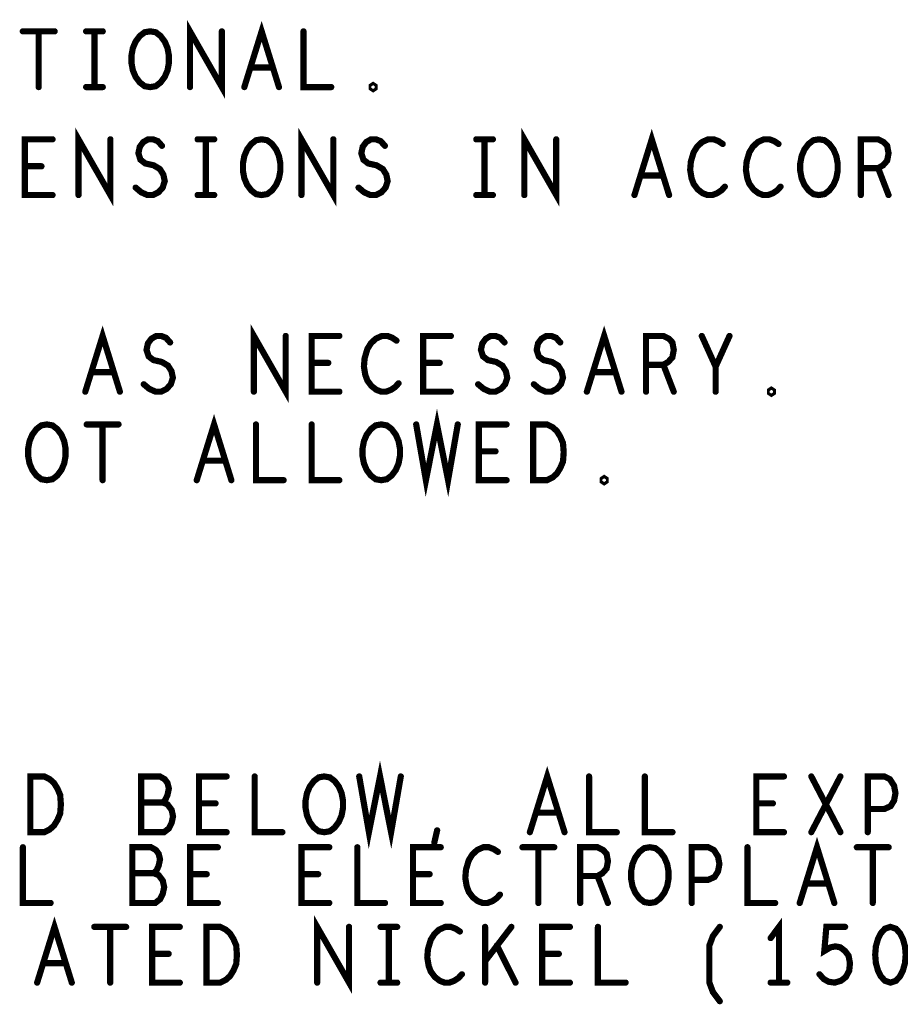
# Model space of a CAD drawing. Extents: x -10 to 15.7, y -3.3 to 6.3.
# Tile 31 of 40: x 11.7 to 12.7, y 1.3 to 2.4. Entities that reach past the tile are written whole.
import ezdxf

# ---------------------------------------------------------------- set-up
doc = ezdxf.new("R2010")
doc.units = 0
doc.layers.get('0').update_dxf_attribs({"color": 3, "linetype": 'CONTINUOUS'})

# ---------------------------------------------------------------- blocks, each defined once
blk = doc.blocks.new('PAD_R1')
at = {"const_width": 0.5}
blk.add_lwpolyline([(0.25, 0, 1), (-0.25, 0, 1)], format="xyb", close=True, dxfattribs=at)

msp = doc.modelspace()

# ---------------------------------------------------------------- linework, layer by layer
at = {"const_width": 0.007}
for points in [[(11.86217, 2.34205), (11.86217, 2.40505), (11.89821, 2.34205), (11.89821, 2.40505)], [(11.92361, 2.34205), (11.94319, 2.40505), (11.96278, 2.34205)], [(11.67317, 2.40505), (11.70921, 2.40505)], [(11.69119, 2.40505), (11.69119, 2.34205)], [(11.74479, 2.40505), (11.76359, 2.40505)], [(11.75419, 2.40505), (11.75419, 2.34205)], [(11.99052, 2.40505), (11.99052, 2.34205), (12.02186, 2.34205)], [(11.95572, 2.3641), (11.93066, 2.3641)], [(11.74479, 2.34205), (11.76359, 2.34205)], [(11.73617, 2.22005), (11.73617, 2.28305), (11.77221, 2.22005), (11.77221, 2.28305)], [(11.98817, 2.22005), (11.98817, 2.28305), (12.02421, 2.22005), (12.02421, 2.28305)], [(12.24017, 2.22005), (12.24017, 2.28305), (12.27621, 2.22005), (12.27621, 2.28305)], [(12.36461, 2.22005), (12.38419, 2.28305), (12.40378, 2.22005)], [(11.70686, 2.22005), (11.67552, 2.22005), (11.67552, 2.28305), (11.70686, 2.28305)], [(11.80074, 2.22845), (11.80701, 2.2232), (11.81406, 2.22005), (11.82032, 2.22005), (11.82659, 2.2232), (11.83129, 2.22845), (11.83364, 2.2358), (11.83207, 2.24315), (11.82816, 2.24945), (11.82111, 2.25365), (11.81171, 2.25575), (11.80622, 2.25995), (11.80387, 2.2673), (11.80544, 2.27465), (11.80936, 2.2799), (11.81484, 2.28305), (11.82032, 2.28305), (11.82581, 2.28095), (11.83051, 2.2757)], [(11.87079, 2.28305), (11.88959, 2.28305)], [(11.88019, 2.28305), (11.88019, 2.22005)], [(12.05274, 2.22845), (12.05901, 2.2232), (12.06606, 2.22005), (12.07232, 2.22005), (12.07859, 2.2232), (12.08329, 2.22845), (12.08564, 2.2358), (12.08407, 2.24315), (12.08016, 2.24945), (12.07311, 2.25365), (12.06371, 2.25575), (12.05822, 2.25995), (12.05587, 2.2673), (12.05744, 2.27465), (12.06136, 2.2799), (12.06684, 2.28305), (12.07232, 2.28305), (12.07781, 2.28095), (12.08251, 2.2757)], [(12.18579, 2.28305), (12.20459, 2.28305)], [(12.19519, 2.28305), (12.19519, 2.22005)], [(12.46442, 2.2778), (12.45972, 2.28095), (12.45424, 2.28305), (12.44797, 2.28305), (12.44092, 2.2799), (12.43544, 2.27465), (12.43152, 2.26835), (12.42839, 2.25785), (12.42761, 2.2484), (12.42917, 2.23895), (12.43152, 2.23265), (12.43622, 2.22635), (12.44171, 2.22215), (12.44719, 2.22005), (12.45267, 2.22005), (12.45816, 2.22215), (12.46286, 2.2253), (12.46678, 2.2295)], [(12.52742, 2.2778), (12.52272, 2.28095), (12.51724, 2.28305), (12.51097, 2.28305), (12.50392, 2.2799), (12.49844, 2.27465), (12.49452, 2.26835), (12.49139, 2.25785), (12.49061, 2.2484), (12.49217, 2.23895), (12.49452, 2.23265), (12.49922, 2.22635), (12.50471, 2.22215), (12.51019, 2.22005), (12.51567, 2.22005), (12.52116, 2.22215), (12.52586, 2.2253), (12.52978, 2.2295)], [(12.62052, 2.22005), (12.62052, 2.28305), (12.64011, 2.28305), (12.64637, 2.2799), (12.65029, 2.2757), (12.65186, 2.2673), (12.65029, 2.2589), (12.64559, 2.25365), (12.64011, 2.2505), (12.62052, 2.2505)], [(11.69432, 2.2526), (11.67552, 2.2526)], [(12.64011, 2.2505), (12.65186, 2.22005)], [(12.39672, 2.2421), (12.37166, 2.2421)], [(11.87079, 2.22005), (11.88959, 2.22005)], [(12.18579, 2.22005), (12.20459, 2.22005)], [(11.74381, 1.99785), (11.76339, 2.06085), (11.78298, 1.99785)], [(11.93438, 1.99785), (11.93438, 2.06085), (11.97041, 1.99785), (11.97041, 2.06085)], [(12.31081, 1.99785), (12.33039, 2.06085), (12.34998, 1.99785)], [(11.80994, 2.00625), (11.81621, 2.001), (11.82326, 1.99785), (11.82953, 1.99785), (11.83579, 2.001), (11.84049, 2.00625), (11.84284, 2.0136), (11.84128, 2.02095), (11.83736, 2.02725), (11.83031, 2.03145), (11.82091, 2.03355), (11.81543, 2.03775), (11.81307, 2.0451), (11.81464, 2.05245), (11.81856, 2.0577), (11.82404, 2.06085), (11.82953, 2.06085), (11.83501, 2.05875), (11.83971, 2.0535)], [(12.03106, 1.99785), (11.99973, 1.99785), (11.99973, 2.06085), (12.03106, 2.06085)], [(12.09563, 2.0556), (12.09092, 2.05875), (12.08544, 2.06085), (12.07918, 2.06085), (12.07212, 2.0577), (12.06664, 2.05245), (12.06273, 2.04615), (12.05959, 2.03565), (12.05881, 2.0262), (12.06038, 2.01675), (12.06273, 2.01045), (12.06743, 2.00415), (12.07291, 1.99995), (12.07839, 1.99785), (12.08387, 1.99785), (12.08936, 1.99995), (12.09406, 2.0031), (12.09798, 2.0073)], [(12.15706, 1.99785), (12.12573, 1.99785), (12.12573, 2.06085), (12.15706, 2.06085)], [(12.18794, 2.00625), (12.19421, 2.001), (12.20126, 1.99785), (12.20753, 1.99785), (12.21379, 2.001), (12.21849, 2.00625), (12.22084, 2.0136), (12.21928, 2.02095), (12.21536, 2.02725), (12.20831, 2.03145), (12.19891, 2.03355), (12.19343, 2.03775), (12.19107, 2.0451), (12.19264, 2.05245), (12.19656, 2.0577), (12.20204, 2.06085), (12.20753, 2.06085), (12.21301, 2.05875), (12.21771, 2.0535)], [(12.25094, 2.00625), (12.25721, 2.001), (12.26426, 1.99785), (12.27053, 1.99785), (12.27679, 2.001), (12.28149, 2.00625), (12.28384, 2.0136), (12.28228, 2.02095), (12.27836, 2.02725), (12.27131, 2.03145), (12.26191, 2.03355), (12.25643, 2.03775), (12.25407, 2.0451), (12.25564, 2.05245), (12.25956, 2.0577), (12.26504, 2.06085), (12.27053, 2.06085), (12.27601, 2.05875), (12.28071, 2.0535)], [(12.37773, 1.99785), (12.37773, 2.06085), (12.39731, 2.06085), (12.40358, 2.0577), (12.40749, 2.0535), (12.40906, 2.0451), (12.40749, 2.0367), (12.40279, 2.03145), (12.39731, 2.0283), (12.37773, 2.0283)], [(12.45639, 1.99785), (12.45639, 2.0262), (12.44073, 2.06085)], [(12.47206, 2.06085), (12.45639, 2.0262)], [(12.01853, 2.0304), (11.99973, 2.0304)], [(12.14453, 2.0304), (12.12573, 2.0304)], [(12.39731, 2.0283), (12.40906, 1.99785)], [(11.77592, 2.0199), (11.75086, 2.0199)], [(12.34292, 2.0199), (12.31786, 2.0199)], [(11.86981, 1.89785), (11.88939, 1.96085), (11.90898, 1.89785)], [(12.11789, 1.96085), (12.12886, 1.89785), (12.14139, 1.96085), (12.15392, 1.89785), (12.16489, 1.96085)], [(11.74538, 1.96085), (11.78141, 1.96085)], [(11.76339, 1.96085), (11.76339, 1.89785)], [(11.93673, 1.96085), (11.93673, 1.89785), (11.96806, 1.89785)], [(11.99973, 1.96085), (11.99973, 1.89785), (12.03106, 1.89785)], [(12.22006, 1.89785), (12.18873, 1.89785), (12.18873, 1.96085), (12.22006, 1.96085)], [(12.20753, 1.9304), (12.18873, 1.9304)], [(11.90192, 1.9199), (11.87686, 1.9199)], [(12.05349, 1.56307), (12.06446, 1.50007), (12.07699, 1.56307), (12.08952, 1.50007), (12.10049, 1.56307)], [(12.24641, 1.50007), (12.26599, 1.56307), (12.28558, 1.50007)], [(11.83126, 1.53367), (11.83439, 1.53682), (11.83674, 1.54207), (11.83831, 1.54942), (11.83674, 1.55572), (11.83361, 1.55992), (11.82813, 1.56307), (11.80698, 1.56307), (11.80698, 1.50007), (11.83283, 1.50007), (11.83831, 1.50427), (11.84144, 1.51057), (11.84301, 1.51792), (11.84144, 1.52527), (11.83674, 1.53157), (11.83126, 1.53367), (11.80698, 1.53367)], [(11.90366, 1.50007), (11.87233, 1.50007), (11.87233, 1.56307), (11.90366, 1.56307)], [(11.93533, 1.56307), (11.93533, 1.50007), (11.96666, 1.50007)], [(12.31333, 1.56307), (12.31333, 1.50007), (12.34466, 1.50007)], [(12.37633, 1.56307), (12.37633, 1.50007), (12.40766, 1.50007)], [(12.53366, 1.50007), (12.50233, 1.50007), (12.50233, 1.56307), (12.53366, 1.56307)], [(12.56454, 1.50007), (12.59744, 1.56307)], [(12.56454, 1.56307), (12.59744, 1.50007)], [(12.62833, 1.50007), (12.62833, 1.56307), (12.64713, 1.56307), (12.65339, 1.55992), (12.65809, 1.55257), (12.65966, 1.54417), (12.65809, 1.53577), (12.65418, 1.52947), (12.64713, 1.52632), (12.62833, 1.52632)], [(11.89113, 1.53262), (11.87233, 1.53262)], [(12.52113, 1.53262), (12.50233, 1.53262)], [(12.27852, 1.52212), (12.25346, 1.52212)], [(12.13842, 1.48852), (12.14156, 1.50217)], [(12.55141, 1.42007), (12.57099, 1.48307), (12.59058, 1.42007)], [(11.67333, 1.48307), (11.67333, 1.42007), (11.70466, 1.42007)], [(11.82126, 1.45367), (11.82439, 1.45682), (11.82674, 1.46207), (11.82831, 1.46942), (11.82674, 1.47572), (11.82361, 1.47992), (11.81813, 1.48307), (11.79698, 1.48307), (11.79698, 1.42007), (11.82283, 1.42007), (11.82831, 1.42427), (11.83144, 1.43057), (11.83301, 1.43792), (11.83144, 1.44527), (11.82674, 1.45157), (11.82126, 1.45367), (11.79698, 1.45367)], [(11.89366, 1.42007), (11.86233, 1.42007), (11.86233, 1.48307), (11.89366, 1.48307)], [(12.01966, 1.42007), (11.98833, 1.42007), (11.98833, 1.48307), (12.01966, 1.48307)], [(12.05133, 1.48307), (12.05133, 1.42007), (12.08266, 1.42007)], [(12.14566, 1.42007), (12.11433, 1.42007), (12.11433, 1.48307), (12.14566, 1.48307)], [(12.21023, 1.47782), (12.20552, 1.48097), (12.20004, 1.48307), (12.19378, 1.48307), (12.18672, 1.47992), (12.18124, 1.47467), (12.17733, 1.46837), (12.17419, 1.45787), (12.17341, 1.44842), (12.17498, 1.43897), (12.17733, 1.43267), (12.18203, 1.42637), (12.18751, 1.42217), (12.19299, 1.42007), (12.19847, 1.42007), (12.20396, 1.42217), (12.20866, 1.42532), (12.21258, 1.42952)], [(12.23798, 1.48307), (12.27401, 1.48307)], [(12.25599, 1.48307), (12.25599, 1.42007)], [(12.30333, 1.42007), (12.30333, 1.48307), (12.32291, 1.48307), (12.32918, 1.47992), (12.33309, 1.47572), (12.33466, 1.46732), (12.33309, 1.45892), (12.32839, 1.45367), (12.32291, 1.45052), (12.30333, 1.45052)], [(12.42933, 1.42007), (12.42933, 1.48307), (12.44813, 1.48307), (12.45439, 1.47992), (12.45909, 1.47257), (12.46066, 1.46417), (12.45909, 1.45577), (12.45518, 1.44947), (12.44813, 1.44632), (12.42933, 1.44632)], [(12.49233, 1.48307), (12.49233, 1.42007), (12.52366, 1.42007)], [(12.61598, 1.48307), (12.65201, 1.48307)], [(12.63399, 1.48307), (12.63399, 1.42007)], [(11.88113, 1.45262), (11.86233, 1.45262)], [(12.00713, 1.45262), (11.98833, 1.45262)], [(12.13313, 1.45262), (12.11433, 1.45262)], [(12.32291, 1.45052), (12.33466, 1.42007)], [(12.58352, 1.44212), (12.55846, 1.44212)], [(11.68941, 1.33007), (11.70899, 1.39307), (11.72858, 1.33007)], [(12.00598, 1.33007), (12.00598, 1.39307), (12.04201, 1.33007), (12.04201, 1.39307)], [(12.52799, 1.33007), (12.52799, 1.39307), (12.51859, 1.38047)], [(11.75398, 1.39307), (11.79001, 1.39307)], [(11.77199, 1.39307), (11.77199, 1.33007)], [(11.85066, 1.33007), (11.81933, 1.33007), (11.81933, 1.39307), (11.85066, 1.39307)], [(12.07759, 1.39307), (12.09639, 1.39307)], [(12.08699, 1.39307), (12.08699, 1.33007)], [(12.16723, 1.38782), (12.16252, 1.39097), (12.15704, 1.39307), (12.15078, 1.39307), (12.14372, 1.38992), (12.13824, 1.38467), (12.13433, 1.37837), (12.13119, 1.36787), (12.13041, 1.35842), (12.13198, 1.34897), (12.13433, 1.34267), (12.13903, 1.33637), (12.14451, 1.33217), (12.14999, 1.33007), (12.15547, 1.33007), (12.16096, 1.33217), (12.16566, 1.33532), (12.16958, 1.33952)], [(12.19576, 1.33007), (12.19576, 1.39307)], [(12.22552, 1.39307), (12.19576, 1.35422)], [(12.29166, 1.33007), (12.26033, 1.33007), (12.26033, 1.39307), (12.29166, 1.39307)], [(12.32333, 1.39307), (12.32333, 1.33007), (12.35466, 1.33007)], [(12.46108, 1.30907), (12.45324, 1.31957), (12.44933, 1.33007), (12.44933, 1.37207), (12.45324, 1.38257), (12.46108, 1.39307)], [(12.57376, 1.33952), (12.57846, 1.33427), (12.58394, 1.33112), (12.59099, 1.33007), (12.59804, 1.33217), (12.60352, 1.33637), (12.60744, 1.34372), (12.60823, 1.35212), (12.60666, 1.36052), (12.60274, 1.36577), (12.59726, 1.36997), (12.59178, 1.37102), (12.58629, 1.36997), (12.57924, 1.36577), (12.58159, 1.39307), (12.60274, 1.39307)], [(12.23023, 1.33007), (12.20908, 1.37207)], [(11.83813, 1.36262), (11.81933, 1.36262)], [(12.27913, 1.36262), (12.26033, 1.36262)], [(11.72152, 1.35212), (11.69646, 1.35212)], [(12.07759, 1.33007), (12.09639, 1.33007)], [(12.51859, 1.33007), (12.53739, 1.33007)]]:
    msp.add_lwpolyline(points, dxfattribs=at)
for points in [[(11.81719, 2.34205), (11.81092, 2.3431), (11.80544, 2.3473), (11.80074, 2.3536), (11.79761, 2.36095), (11.79604, 2.36935), (11.79604, 2.37775), (11.79761, 2.38615), (11.80074, 2.3935), (11.80544, 2.3998), (11.81092, 2.404), (11.81719, 2.40505), (11.82346, 2.404), (11.82894, 2.3998), (11.83364, 2.3935), (11.83678, 2.38615), (11.83834, 2.37775), (11.83834, 2.36935), (11.83678, 2.36095), (11.83364, 2.3536), (11.82894, 2.3473), (11.82346, 2.3431)], [(12.06919, 2.33995), (12.06762, 2.341), (12.06762, 2.3431), (12.06919, 2.34415), (12.07076, 2.3431), (12.07076, 2.341)], [(11.94319, 2.22005), (11.93692, 2.2211), (11.93144, 2.2253), (11.92674, 2.2316), (11.92361, 2.23895), (11.92204, 2.24735), (11.92204, 2.25575), (11.92361, 2.26415), (11.92674, 2.2715), (11.93144, 2.2778), (11.93692, 2.282), (11.94319, 2.28305), (11.94946, 2.282), (11.95494, 2.2778), (11.95964, 2.2715), (11.96278, 2.26415), (11.96434, 2.25575), (11.96434, 2.24735), (11.96278, 2.23895), (11.95964, 2.2316), (11.95494, 2.2253), (11.94946, 2.2211)], [(12.57319, 2.22005), (12.56692, 2.2211), (12.56144, 2.2253), (12.55674, 2.2316), (12.55361, 2.23895), (12.55204, 2.24735), (12.55204, 2.25575), (12.55361, 2.26415), (12.55674, 2.2715), (12.56144, 2.2778), (12.56692, 2.282), (12.57319, 2.28305), (12.57946, 2.282), (12.58494, 2.2778), (12.58964, 2.2715), (12.59278, 2.26415), (12.59434, 2.25575), (12.59434, 2.24735), (12.59278, 2.23895), (12.58964, 2.2316), (12.58494, 2.2253), (12.57946, 2.2211)], [(12.51939, 1.99575), (12.51782, 1.9968), (12.51782, 1.9989), (12.51939, 1.99995), (12.52096, 1.9989), (12.52096, 1.9968)], [(11.70039, 1.89785), (11.69412, 1.8989), (11.68864, 1.9031), (11.68394, 1.9094), (11.68081, 1.91675), (11.67924, 1.92515), (11.67924, 1.93355), (11.68081, 1.94195), (11.68394, 1.9493), (11.68864, 1.9556), (11.69412, 1.9598), (11.70039, 1.96085), (11.70666, 1.9598), (11.71214, 1.9556), (11.71684, 1.9493), (11.71998, 1.94195), (11.72154, 1.93355), (11.72154, 1.92515), (11.71998, 1.91675), (11.71684, 1.9094), (11.71214, 1.9031), (11.70666, 1.8989)], [(12.07839, 1.89785), (12.07212, 1.8989), (12.06664, 1.9031), (12.06194, 1.9094), (12.05881, 1.91675), (12.05724, 1.92515), (12.05724, 1.93355), (12.05881, 1.94195), (12.06194, 1.9493), (12.06664, 1.9556), (12.07212, 1.9598), (12.07839, 1.96085), (12.08466, 1.9598), (12.09014, 1.9556), (12.09484, 1.9493), (12.09798, 1.94195), (12.09954, 1.93355), (12.09954, 1.92515), (12.09798, 1.91675), (12.09484, 1.9094), (12.09014, 1.9031), (12.08466, 1.8989)], [(12.25016, 1.89785), (12.25016, 1.96085), (12.26582, 1.96085), (12.27209, 1.9577), (12.27679, 1.9535), (12.28071, 1.9472), (12.28384, 1.93985), (12.28463, 1.92935), (12.28384, 1.91885), (12.28071, 1.9115), (12.27679, 1.9052), (12.27209, 1.901), (12.26582, 1.89785)], [(12.33039, 1.89575), (12.32882, 1.8968), (12.32882, 1.8989), (12.33039, 1.89995), (12.33196, 1.8989), (12.33196, 1.8968)], [(11.68176, 1.50007), (11.68176, 1.56307), (11.69742, 1.56307), (11.70369, 1.55992), (11.70839, 1.55572), (11.71231, 1.54942), (11.71544, 1.54207), (11.71623, 1.53157), (11.71544, 1.52107), (11.71231, 1.51372), (11.70839, 1.50742), (11.70369, 1.50322), (11.69742, 1.50007)], [(12.01399, 1.50007), (12.00772, 1.50112), (12.00224, 1.50532), (11.99754, 1.51162), (11.99441, 1.51897), (11.99284, 1.52737), (11.99284, 1.53577), (11.99441, 1.54417), (11.99754, 1.55152), (12.00224, 1.55782), (12.00772, 1.56202), (12.01399, 1.56307), (12.02026, 1.56202), (12.02574, 1.55782), (12.03044, 1.55152), (12.03358, 1.54417), (12.03514, 1.53577), (12.03514, 1.52737), (12.03358, 1.51897), (12.03044, 1.51162), (12.02574, 1.50532), (12.02026, 1.50112)], [(12.38199, 1.42007), (12.37572, 1.42112), (12.37024, 1.42532), (12.36554, 1.43162), (12.36241, 1.43897), (12.36084, 1.44737), (12.36084, 1.45577), (12.36241, 1.46417), (12.36554, 1.47152), (12.37024, 1.47782), (12.37572, 1.48202), (12.38199, 1.48307), (12.38826, 1.48202), (12.39374, 1.47782), (12.39844, 1.47152), (12.40158, 1.46417), (12.40314, 1.45577), (12.40314, 1.44737), (12.40158, 1.43897), (12.39844, 1.43162), (12.39374, 1.42532), (12.38826, 1.42112)], [(11.88076, 1.33007), (11.88076, 1.39307), (11.89642, 1.39307), (11.90269, 1.38992), (11.90739, 1.38572), (11.91131, 1.37942), (11.91444, 1.37207), (11.91523, 1.36157), (11.91444, 1.35107), (11.91131, 1.34372), (11.90739, 1.33742), (11.90269, 1.33322), (11.89642, 1.33007)], [(12.65399, 1.39307), (12.64772, 1.39097), (12.64303, 1.38572), (12.63989, 1.37942), (12.63754, 1.37102), (12.63676, 1.36157), (12.63754, 1.35212), (12.63989, 1.34372), (12.64303, 1.33742), (12.64772, 1.33217), (12.65399, 1.33007), (12.66026, 1.33217), (12.66496, 1.33742), (12.66809, 1.34372), (12.67044, 1.35212), (12.67123, 1.36157), (12.67044, 1.37102), (12.66809, 1.37942), (12.66496, 1.38572), (12.66026, 1.39097)]]:
    msp.add_lwpolyline(points, close=True, dxfattribs=at)

# ---------------------------------------------------------------- block references
at = {"xscale": 0.007, "yscale": 0.007}
for p in [(11.67317, 2.40505), (11.69119, 2.40505), (11.70921, 2.40505), (11.74479, 2.40505), (11.75419, 2.40505), (11.76359, 2.40505), (11.89821, 2.40505), (11.99052, 2.40505), (11.93066, 2.3641), (11.95572, 2.3641), (11.69119, 2.34205), (11.74479, 2.34205), (11.75419, 2.34205), (11.76359, 2.34205), (11.86217, 2.34205), (11.92361, 2.34205), (11.96278, 2.34205), (12.02186, 2.34205), (11.70686, 2.28305), (11.77221, 2.28305), (11.87079, 2.28305), (11.88019, 2.28305), (11.88959, 2.28305), (12.02421, 2.28305), (12.18579, 2.28305), (12.19519, 2.28305), (12.20459, 2.28305), (12.27621, 2.28305), (12.46442, 2.2778), (12.52742, 2.2778), (11.83051, 2.2757), (12.08251, 2.2757), (11.67552, 2.2526), (11.69432, 2.2526), (12.62052, 2.2505), (12.64011, 2.2505), (12.37166, 2.2421), (12.39672, 2.2421), (11.80074, 2.22845), (12.05274, 2.22845), (12.46678, 2.2295), (12.52978, 2.2295), (11.70686, 2.22005), (11.73617, 2.22005), (11.87079, 2.22005), (11.88019, 2.22005), (11.88959, 2.22005), (11.98817, 2.22005), (12.18579, 2.22005), (12.19519, 2.22005), (12.20459, 2.22005), (12.24017, 2.22005), (12.36461, 2.22005), (12.40378, 2.22005), (12.62052, 2.22005), (12.65186, 2.22005), (11.97041, 2.06085), (12.03106, 2.06085), (12.09563, 2.0556), (12.15706, 2.06085), (12.44073, 2.06085), (12.47206, 2.06085), (11.83971, 2.0535), (12.21771, 2.0535), (12.28071, 2.0535), (11.99973, 2.0304), (12.01853, 2.0304), (12.12573, 2.0304), (12.14453, 2.0304), (12.37773, 2.0283), (12.39731, 2.0283), (12.45639, 2.0262), (11.75086, 2.0199), (11.77592, 2.0199), (12.31786, 2.0199), (12.34292, 2.0199), (11.80994, 2.00625), (12.09798, 2.0073), (12.18794, 2.00625), (12.25094, 2.00625), (11.74381, 1.99785), (11.78298, 1.99785), (11.93438, 1.99785), (12.03106, 1.99785), (12.15706, 1.99785), (12.31081, 1.99785), (12.34998, 1.99785), (12.37773, 1.99785), (12.40906, 1.99785), (12.45639, 1.99785), (11.74538, 1.96085), (11.76339, 1.96085), (11.78141, 1.96085), (11.93673, 1.96085), (11.99973, 1.96085), (12.11789, 1.96085), (12.16489, 1.96085), (12.22006, 1.96085), (12.18873, 1.9304), (12.20753, 1.9304), (11.87686, 1.9199), (11.90192, 1.9199), (11.76339, 1.89785), (11.86981, 1.89785), (11.90898, 1.89785), (11.96806, 1.89785), (12.03106, 1.89785), (12.22006, 1.89785), (11.90366, 1.56307), (11.93533, 1.56307), (12.05349, 1.56307), (12.10049, 1.56307), (12.31333, 1.56307), (12.37633, 1.56307), (12.53366, 1.56307), (12.56454, 1.56307), (12.59744, 1.56307), (11.80698, 1.53367), (11.83126, 1.53367), (11.87233, 1.53262), (11.89113, 1.53262), (12.50233, 1.53262), (12.52113, 1.53262), (12.25346, 1.52212), (12.27852, 1.52212), (12.62833, 1.52632), (11.90366, 1.50007), (11.96666, 1.50007), (12.14156, 1.50217), (12.24641, 1.50007), (12.28558, 1.50007), (12.34466, 1.50007), (12.40766, 1.50007), (12.53366, 1.50007), (12.56454, 1.50007), (12.59744, 1.50007), (12.62833, 1.50007), (12.13842, 1.48852), (11.67333, 1.48307), (11.89366, 1.48307), (12.01966, 1.48307), (12.05133, 1.48307), (12.14566, 1.48307), (12.21023, 1.47782), (12.23798, 1.48307), (12.25599, 1.48307), (12.27401, 1.48307), (12.49233, 1.48307), (12.61598, 1.48307), (12.63399, 1.48307), (12.65201, 1.48307), (11.79698, 1.45367), (11.82126, 1.45367), (11.86233, 1.45262), (11.88113, 1.45262), (11.98833, 1.45262), (12.00713, 1.45262), (12.11433, 1.45262), (12.13313, 1.45262), (12.30333, 1.45052), (12.32291, 1.45052), (12.42933, 1.44632), (12.55846, 1.44212), (12.58352, 1.44212), (12.21258, 1.42952), (11.70466, 1.42007), (11.89366, 1.42007), (12.01966, 1.42007), (12.08266, 1.42007), (12.14566, 1.42007), (12.25599, 1.42007), (12.30333, 1.42007), (12.33466, 1.42007), (12.42933, 1.42007), (12.52366, 1.42007), (12.55141, 1.42007), (12.59058, 1.42007), (12.63399, 1.42007), (11.75398, 1.39307), (11.77199, 1.39307), (11.79001, 1.39307), (11.85066, 1.39307), (12.04201, 1.39307), (12.07759, 1.39307), (12.08699, 1.39307), (12.09639, 1.39307), (12.16723, 1.38782), (12.19576, 1.39307), (12.22552, 1.39307), (12.29166, 1.39307), (12.32333, 1.39307), (12.46108, 1.39307), (12.60274, 1.39307), (12.51859, 1.38047), (12.20908, 1.37207), (11.81933, 1.36262), (11.83813, 1.36262), (12.19576, 1.35422), (12.26033, 1.36262), (12.27913, 1.36262), (11.69646, 1.35212), (11.72152, 1.35212), (12.16958, 1.33952), (12.57376, 1.33952), (11.68941, 1.33007), (11.72858, 1.33007), (11.77199, 1.33007), (11.85066, 1.33007), (12.00598, 1.33007), (12.07759, 1.33007), (12.08699, 1.33007), (12.09639, 1.33007), (12.19576, 1.33007), (12.23023, 1.33007), (12.29166, 1.33007), (12.35466, 1.33007), (12.51859, 1.33007), (12.52799, 1.33007), (12.53739, 1.33007), (12.46108, 1.30907)]:
    msp.add_blockref('PAD_R1', p, dxfattribs=at)

doc.saveas('drawing.dxf')
